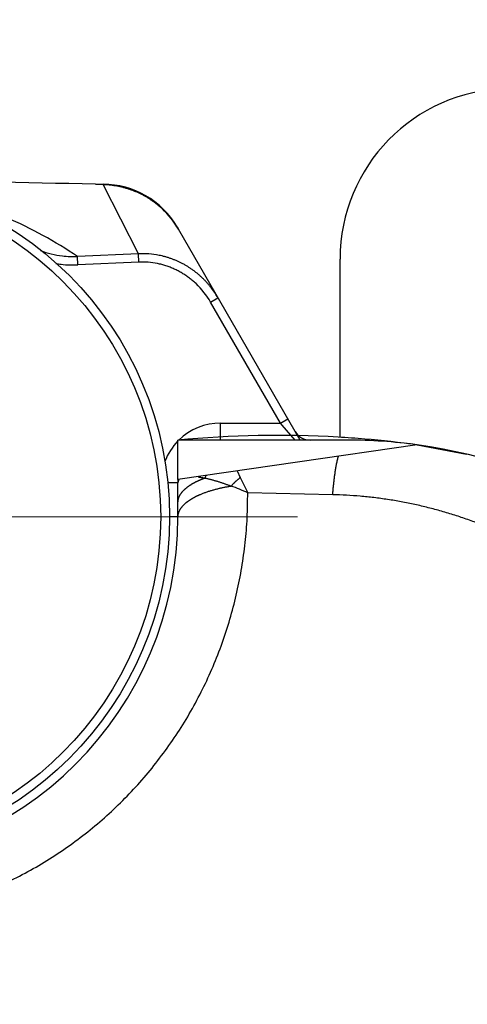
# Model space of a CAD drawing. Header units: millimetres. Extents: x 0 to 1300, y 0 to 891.
# Tile 30 of 142: x 572.36 to 577.61, y 307.79 to 319.33. Entities that reach past the tile are written whole.
import ezdxf

# ---------------------------------------------------------------- set-up
doc = ezdxf.new("R2010")
doc.units = ezdxf.units.MM
doc.header["$LTSCALE"] = 0.547069
doc.linetypes.add('CENTER', pattern=[50.8, 31.75, -6.35, 6.35, -6.35])
for name, color, linetype in [('NoLayerName_001', 7, 'Continuous'), ('NoLayerName_004', 7, 'Continuous'), ('NoLayerName_007', 7, 'Continuous')]:
    doc.layers.add(name, color=color, linetype=linetype)

# ---------------------------------------------------------------- blocks, each defined once
blk = doc.blocks.new('DIM_0002')
at = {"color": 3, "linetype": 'Continuous', "lineweight": 13}
blk.add_arc((67.226, 70.226), 67.226, 0, 270, dxfattribs=at)

msp = doc.modelspace()

# ---------------------------------------------------------------- linework, layer by layer
at = {"layer": 'NoLayerName_001', "color": 7, "linetype": 'Continuous', "lineweight": 25}
msp.add_line((576.1146, 314.4351), (576.1146, 316.5249), dxfattribs=at)
at = {"layer": 'NoLayerName_001', "color": 110, "linetype": 'CENTER', "lineweight": 13}
msp.add_line((564.6146, 313.5016), (575.6146, 313.5016), dxfattribs=at)
at = {"layer": 'NoLayerName_001', "color": 30, "linetype": 'Continuous', "lineweight": 25}
for radius in [4, 3.8974]:
    msp.add_circle((570.1146, 313.5016), radius, dxfattribs=at)
at = {"layer": 'NoLayerName_001', "color": 7, "linetype": 'Continuous', "lineweight": 25}
msp.add_arc((578.1146, 316.5249), 2, 91.36393, 180, dxfattribs=at)
at = {"layer": 'NoLayerName_004', "color": 30, "linetype": 'Continuous', "lineweight": 25}
for p, q in [((573.3367, 317.3996), (573.2461, 317.4017)), ((573.7501, 316.5867), (573.3367, 317.3996)), ((575.6466, 314.4016), (574.2189, 316.8746)), ((573.7501, 316.5867), (573.0375, 316.5539)), ((573.7545, 316.489), (573.7501, 316.5867)), ((573.0422, 316.4564), (573.0377, 316.554)), ((573.7545, 316.489), (573.0422, 316.4564)), ((574.5967, 316.0202), (574.6833, 316.0702)), ((575.4157, 314.6016), (574.5967, 316.0202)), ((574.7146, 314.4016), (574.7146, 314.6016)), ((574.7146, 314.6016), (575.4157, 314.6016)), ((575.4157, 314.6016), (575.5023, 314.6516)), ((575.4372, 314.5768), (575.4157, 314.6016)), ((575.5889, 314.4016), (575.4372, 314.5768)), ((574.2146, 313.9401), (574.2146, 314.4016)), ((576.2046, 314.4016), (574.2146, 314.4016)), ((577.0184, 314.3462), (574.2146, 313.9401)), ((577.0184, 314.3462), (577.597, 314.2378)), ((574.9071, 314.0404), (574.945, 313.9635)), ((574.2146, 313.9401), (574.2146, 313.9016)), ((574.9449, 313.9636), (575.0325, 313.7833)), ((574.2146, 313.9016), (574.0921, 313.9016)), ((574.2146, 313.5016), (574.2146, 313.9016)), ((576.0288, 313.7612), (575.0325, 313.7833)), ((574.2146, 313.5016), (574.1146, 313.5016))]:
    msp.add_line(p, q, dxfattribs=at)
for centre, radius, start, end in [((565.2233, -29.0302), 346.5248, 88.673349, 89.086054), ((573.3011, 316.3418), 1.0613, 31.82182, 48.96616), ((570.0631, 312.1211), 5.3383, 56.1383, 66.33286), ((573.3297, 316.3611), 1.0268, 30.00145, 31.7465), ((573.0003, 317.6786), 1.1259, 249.35145, 262.85065), ((572.9944, 317.6347), 1.0816, 262.86908, 272.28369), ((573.797, 315.5858), 1.002, 78.68035, 92.682), ((572.9912, 317.6579), 1.2029, 260.08869, 263.05099), ((572.9884, 317.6307), 1.1755, 263.02267, 272.62012), ((573.7947, 315.5895), 0.9005, 78.47691, 92.55527), ((573.7701, 315.5426), 0.9547, 30.01662, 46.5964), ((573.777, 315.5468), 1.0466, 30.00516, 38.40858), ((574.7146, 313.9016), 0.7, 90, 134.38052), ((574.7146, 313.9016), 0.7, 135.58596, 159.13563), ((575.3818, 302.0827), 12.3741, 86.70252, 95.41241), ((575.394, 302.4568), 12, 85.17711, 86.65807), ((576.2046, 308.4016), 6, 82.21634, 90), ((575.3992, 302.5167), 11.9398, 82.20575, 85.17774), ((576.2046, 308.4016), 6, 35.61621, 82.21634), ((574.7146, 313.9016), 0.5, 175.60568, 180), ((575.1078, 313.627), 0.6674, 147.17585, 150.31746), ((573.9167, 311.3548), 2.6726, 65.32154, 69.83411), ((570.1146, 313.5016), 4.1, 180, 0)]:
    msp.add_arc(centre, radius, start, end, dxfattribs=at)
for points, knots in [([(573.3367, 317.3996), (573.3487, 317.3992), (573.3727, 317.3985), (573.4087, 317.3956), (573.4446, 317.3916), (573.4804, 317.3863), (573.516, 317.3798), (573.5514, 317.372), (573.5865, 317.363), (573.6213, 317.3528), (573.6557, 317.3414), (573.6897, 317.3289), (573.7233, 317.3151), (573.7564, 317.3002), (573.7889, 317.2841), (573.8208, 317.267), (573.8521, 317.2487), (573.8828, 317.2295), (573.9127, 317.2092), (573.9419, 317.1879), (573.9704, 317.1658), (573.9886, 317.1501), (573.9978, 317.1424)], [0, 0, 0, 0, 0.03603145, 0.07211082, 0.10823412, 0.14439649, 0.18059245, 0.21681604, 0.25306109, 0.28932137, 0.32559082, 0.36186371, 0.39813524, 0.43440163, 0.47065848, 0.5069007, 0.5431227, 0.57931857, 0.61548229, 0.65160789, 0.68768965, 0.72372232, 0.72372232, 0.72372232, 0.72372232]), ([(574.5971, 316.197), (574.5895, 316.2063), (574.5745, 316.2251), (574.5505, 316.252), (574.5258, 316.2783), (574.5, 316.3037), (574.4735, 316.3282), (574.446, 316.3518), (574.4178, 316.3745), (574.3887, 316.3962), (574.3589, 316.4168), (574.3284, 316.4364), (574.2972, 316.4549), (574.2654, 316.4722), (574.233, 316.4885), (574.2, 316.5035), (574.1666, 316.5174), (574.1327, 316.5301), (574.0984, 316.5416), (574.0638, 316.5518), (574.0289, 316.5609), (574.0054, 316.5657), (573.9936, 316.5683)], [0, 0, 0, 0, 0.03600548, 0.07206171, 0.10816231, 0.14430074, 0.18047053, 0.21666543, 0.25287966, 0.28910808, 0.32534638, 0.36159132, 0.39784022, 0.43408825, 0.47032931, 0.50655675, 0.54276365, 0.578943, 0.61508795, 0.65119199, 0.68724921, 0.72325452, 0.72325452, 0.72325452, 0.72325452]), ([(574.4261, 316.2362), (574.4198, 316.242), (574.4073, 316.2537), (574.3879, 316.2705), (574.3681, 316.2868), (574.3478, 316.3026), (574.3271, 316.3178), (574.3059, 316.3325), (574.2843, 316.3466), (574.2623, 316.3601), (574.2398, 316.373), (574.2171, 316.3853), (574.1939, 316.3969), (574.1705, 316.408), (574.1468, 316.4184), (574.1228, 316.4281), (574.0985, 316.4372), (574.0741, 316.4455), (574.0494, 316.4532), (574.0246, 316.4601), (573.9997, 316.4665), (573.9829, 316.4699), (573.9745, 316.4718)], [0, 0, 0, 0, 0.02564237, 0.05128468, 0.07693858, 0.1026163, 0.12833066, 0.15409185, 0.17989647, 0.20573703, 0.23160581, 0.2574949, 0.28339626, 0.30930185, 0.33520368, 0.36109388, 0.38696481, 0.41280913, 0.43861987, 0.46439053, 0.49011514, 0.5157884, 0.5157884, 0.5157884, 0.5157884]), ([(576.0288, 313.7612), (576.0293, 313.7688), (576.0304, 313.7841), (576.0323, 313.8069), (576.0343, 313.8297), (576.0364, 313.8525), (576.0386, 313.8753), (576.041, 313.8981), (576.0436, 313.9208), (576.0462, 313.9436), (576.0491, 313.9663), (576.0521, 313.989), (576.0553, 314.0117), (576.0587, 314.0344), (576.0622, 314.057), (576.066, 314.0797), (576.07, 314.1022), (576.0743, 314.1247), (576.0789, 314.1472), (576.0838, 314.1695), (576.089, 314.1919), (576.0928, 314.2066), (576.0947, 314.214)], [0, 0, 0, 0, 0.02290055, 0.04580114, 0.06870189, 0.09160301, 0.11450481, 0.13740768, 0.16031209, 0.18321863, 0.20612796, 0.22904088, 0.25195827, 0.27488041, 0.29780452, 0.3207275, 0.34364697, 0.36656144, 0.38947032, 0.41237408, 0.43527427, 0.45817369, 0.45817369, 0.45817369, 0.45817369]), ([(574.2146, 313.9016), (574.2146, 313.9022), (574.2146, 313.9034), (574.2148, 313.9051), (574.215, 313.9068), (574.2152, 313.9085), (574.2156, 313.9102), (574.216, 313.9119), (574.2165, 313.9136), (574.217, 313.9153), (574.2177, 313.9169), (574.2183, 313.9185), (574.219, 313.9201), (574.2198, 313.9217), (574.2206, 313.9232), (574.2215, 313.9247), (574.2224, 313.9262), (574.2234, 313.9277), (574.2244, 313.9291), (574.2254, 313.9305), (574.2264, 313.9318), (574.2272, 313.9327), (574.2275, 313.9332)], [0, 0, 0, 0, 0.001722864, 0.003448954, 0.005179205, 0.006914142, 0.008653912, 0.010398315, 0.012146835, 0.01389867, 0.015652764, 0.01740783, 0.019162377, 0.020914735, 0.022663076, 0.024405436, 0.026139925, 0.027867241, 0.029589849, 0.031309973, 0.033029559, 0.034750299, 0.034750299, 0.034750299, 0.034750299]), ([(574.2987, 313.8295), (574.3007, 313.8313), (574.3048, 313.8349), (574.3111, 313.8402), (574.3174, 313.8454), (574.3239, 313.8504), (574.3304, 313.8554), (574.3371, 313.8602), (574.3438, 313.865), (574.3505, 313.8696), (574.3574, 313.8742), (574.3643, 313.8786), (574.3712, 313.883), (574.3783, 313.8873), (574.3853, 313.8914), (574.3925, 313.8955), (574.3996, 313.8995), (574.4069, 313.9035), (574.4141, 313.9073), (574.4214, 313.9111), (574.4287, 313.9148), (574.4337, 313.9172), (574.4361, 313.9184)], [0, 0, 0, 0, 0.00820053, 0.01640209, 0.02460507, 0.03280943, 0.04101475, 0.04922102, 0.05742878, 0.06563843, 0.07385018, 0.08206408, 0.09028, 0.09849764, 0.10671656, 0.11493616, 0.1231557, 0.13137432, 0.139591, 0.14780463, 0.15601396, 0.16421765, 0.16421765, 0.16421765, 0.16421765]), ([(574.4361, 313.9184), (574.4376, 313.9191), (574.4405, 313.9206), (574.445, 313.9227), (574.4494, 313.9248), (574.4539, 313.9268), (574.4584, 313.9289), (574.4629, 313.9309), (574.4674, 313.9329), (574.4719, 313.9349), (574.4764, 313.9369), (574.4809, 313.9388), (574.4855, 313.9407), (574.49, 313.9426), (574.4946, 313.9445), (574.4991, 313.9463), (574.5037, 313.9482), (574.5083, 313.95), (574.5129, 313.9518), (574.5175, 313.9535), (574.5221, 313.9553), (574.5252, 313.9564), (574.5267, 313.957)], [0, 0, 0, 0, 0.004924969, 0.009849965, 0.014775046, 0.019700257, 0.024625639, 0.029551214, 0.034476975, 0.039402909, 0.044328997, 0.049255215, 0.054181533, 0.05910792, 0.064034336, 0.068960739, 0.073887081, 0.078813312, 0.083739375, 0.08866521, 0.093590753, 0.098515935, 0.098515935, 0.098515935, 0.098515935]), ([(574.4555, 313.9692), (574.4568, 313.969), (574.4592, 313.9687), (574.4628, 313.9682), (574.4664, 313.9676), (574.47, 313.9671), (574.4736, 313.9665), (574.4773, 313.966), (574.4809, 313.9654), (574.4845, 313.9648), (574.4881, 313.9642), (574.4917, 313.9636), (574.4953, 313.963), (574.4989, 313.9623), (574.5025, 313.9617), (574.5061, 313.961), (574.5097, 313.9603), (574.5133, 313.9596), (574.5169, 313.9589), (574.5205, 313.9582), (574.524, 313.9575), (574.5264, 313.957), (574.5276, 313.9568)], [0, 0, 0, 0, 0.003657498, 0.007315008, 0.010972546, 0.014630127, 0.018287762, 0.021945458, 0.025603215, 0.029261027, 0.032918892, 0.036576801, 0.040234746, 0.043892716, 0.047550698, 0.051208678, 0.054866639, 0.058524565, 0.062182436, 0.06584023, 0.069497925, 0.073155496, 0.073155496, 0.073155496, 0.073155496]), ([(574.5281, 313.9575), (574.5333, 313.9563), (574.5439, 313.9541), (574.5597, 313.9505), (574.5755, 313.9467), (574.5912, 313.9427), (574.6069, 313.9386), (574.6225, 313.9344), (574.6381, 313.9301), (574.6537, 313.9256), (574.6692, 313.921), (574.6848, 313.9163), (574.7002, 313.9114), (574.7157, 313.9065), (574.7311, 313.9014), (574.7465, 313.8963), (574.7618, 313.891), (574.7771, 313.8857), (574.7924, 313.8803), (574.8076, 313.8748), (574.8229, 313.8692), (574.833, 313.8654), (574.838, 313.8635)], [0, 0, 0, 0, 0.01620498, 0.03241061, 0.04861723, 0.06482478, 0.08103289, 0.09724143, 0.11345074, 0.12966106, 0.14587253, 0.16208519, 0.17829897, 0.19451372, 0.2107292, 0.22694507, 0.24316092, 0.25937626, 0.2755905, 0.29180302, 0.30801309, 0.32421994, 0.32421994, 0.32421994, 0.32421994]), ([(574.9449, 313.9636), (574.9424, 313.9615), (574.9373, 313.9575), (574.9298, 313.9513), (574.9223, 313.945), (574.9149, 313.9386), (574.9075, 313.9322), (574.9003, 313.9256), (574.8931, 313.919), (574.8859, 313.9123), (574.8789, 313.9056), (574.8719, 313.8988), (574.8649, 313.8919), (574.8581, 313.8849), (574.8513, 313.8778), (574.8446, 313.8707), (574.8402, 313.8659), (574.838, 313.8636)], [0, 0, 0, 0, 0.00976196, 0.01952718, 0.02929528, 0.03906584, 0.0488384, 0.05861249, 0.06838759, 0.0781632, 0.08793874, 0.09771365, 0.10748733, 0.11725915, 0.12702848, 0.13679467, 0.14655702, 0.14655702, 0.14655702, 0.14655702]), ([(574.2239, 313.725), (574.2246, 313.727), (574.226, 313.7311), (574.2285, 313.7371), (574.2312, 313.743), (574.234, 313.7488), (574.237, 313.7545), (574.2402, 313.7602), (574.2436, 313.7657), (574.2471, 313.7712), (574.2508, 313.7765), (574.2546, 313.7818), (574.2585, 313.787), (574.2626, 313.7921), (574.2667, 313.7971), (574.271, 313.802), (574.2754, 313.8068), (574.2799, 313.8115), (574.2845, 313.8161), (574.2891, 313.8207), (574.2939, 313.8251), (574.2971, 313.828), (574.2987, 313.8295)], [0, 0, 0, 0, 0.0064664, 0.01293564, 0.01940809, 0.02588332, 0.03236025, 0.03883915, 0.04532185, 0.05180968, 0.05830343, 0.06480331, 0.07130903, 0.07781981, 0.08433443, 0.09085123, 0.09736815, 0.10388276, 0.11039229, 0.11689365, 0.12338342, 0.12985794, 0.12985794, 0.12985794, 0.12985794]), ([(574.4766, 313.7652), (574.4823, 313.7677), (574.4939, 313.7725), (574.5113, 313.7794), (574.5289, 313.786), (574.5465, 313.7924), (574.5643, 313.7985), (574.5821, 313.8043), (574.6, 313.8099), (574.618, 313.8153), (574.6361, 313.8204), (574.6542, 313.8253), (574.6724, 313.83), (574.6906, 313.8345), (574.7089, 313.8388), (574.7273, 313.8429), (574.7456, 313.8468), (574.7641, 313.8505), (574.7825, 313.854), (574.801, 313.8574), (574.8195, 313.8606), (574.8318, 313.8625), (574.838, 313.8635)], [0, 0, 0, 0, 0.01875545, 0.03751259, 0.05627251, 0.07503537, 0.09380051, 0.11256776, 0.13133788, 0.15011136, 0.16888844, 0.18766909, 0.20645299, 0.2252396, 0.24402812, 0.26281752, 0.28160654, 0.30039371, 0.31917736, 0.3379556, 0.35672638, 0.37548744, 0.37548744, 0.37548744, 0.37548744]), ([(574.0667, 310.7606), (574.1218, 310.8413), (574.2357, 311.0005), (574.3854, 311.2532), (574.5219, 311.513), (574.6426, 311.7808), (574.7476, 312.0552), (574.8363, 312.3354), (574.9087, 312.6201), (574.965, 312.9083), (575.0044, 313.199), (575.0295, 313.4909), (575.0302, 313.686), (575.0325, 313.7833)], [0, 0, 0, 0, 0.2933458, 0.5867398, 0.8801994, 1.173734, 1.4673554, 1.7610589, 2.0547611, 2.3483282, 2.6415941, 2.9343729, 3.2264711, 3.2264711, 3.2264711, 3.2264711]), ([(574.2146, 313.6717), (574.2146, 313.6729), (574.2146, 313.6753), (574.2148, 313.679), (574.215, 313.6826), (574.2153, 313.6862), (574.2157, 313.6898), (574.2161, 313.6934), (574.2167, 313.697), (574.2173, 313.7005), (574.218, 313.7041), (574.2188, 313.7076), (574.2197, 313.7112), (574.2206, 313.7147), (574.2216, 313.7181), (574.2227, 313.7216), (574.2235, 313.7239), (574.2239, 313.725)], [0, 0, 0, 0, 0.003607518, 0.007220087, 0.010837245, 0.014458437, 0.018083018, 0.021710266, 0.025339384, 0.028969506, 0.032599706, 0.036229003, 0.039856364, 0.043480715, 0.047100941, 0.050715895, 0.054324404, 0.054324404, 0.054324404, 0.054324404]), ([(574.3117, 313.6696), (574.3127, 313.6703), (574.3145, 313.6719), (574.3173, 313.6741), (574.3201, 313.6763), (574.323, 313.6785), (574.3258, 313.6807), (574.3287, 313.6829), (574.3316, 313.685), (574.3345, 313.6871), (574.3374, 313.6892), (574.3403, 313.6913), (574.3433, 313.6933), (574.3462, 313.6954), (574.3492, 313.6974), (574.3522, 313.6994), (574.3552, 313.7014), (574.3582, 313.7033), (574.3612, 313.7053), (574.3642, 313.7072), (574.3673, 313.7091), (574.3693, 313.7104), (574.3703, 313.711)], [0, 0, 0, 0, 0.003590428, 0.007180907, 0.010771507, 0.014362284, 0.01795328, 0.02154452, 0.025136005, 0.028727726, 0.032319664, 0.035911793, 0.039504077, 0.043096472, 0.046688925, 0.050281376, 0.053873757, 0.057465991, 0.061057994, 0.064649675, 0.068240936, 0.071831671, 0.071831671, 0.071831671, 0.071831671]), ([(574.3703, 313.711), (574.372, 313.712), (574.3754, 313.7141), (574.3806, 313.7172), (574.3857, 313.7202), (574.3909, 313.7232), (574.3961, 313.7261), (574.4013, 313.729), (574.4066, 313.7318), (574.4118, 313.7346), (574.4171, 313.7374), (574.4224, 313.7401), (574.4278, 313.7428), (574.4331, 313.7454), (574.4385, 313.748), (574.4439, 313.7506), (574.4493, 313.7531), (574.4547, 313.7556), (574.4602, 313.7581), (574.4656, 313.7605), (574.4711, 313.7629), (574.4747, 313.7645), (574.4766, 313.7652)], [0, 0, 0, 0, 0.00596693, 0.01193399, 0.01790131, 0.02386896, 0.029837, 0.03580545, 0.04177433, 0.04774366, 0.05371342, 0.05968357, 0.06565406, 0.07162479, 0.07759568, 0.08356661, 0.08953743, 0.09550798, 0.1014781, 0.10744757, 0.1134162, 0.11938376, 0.11938376, 0.11938376, 0.11938376]), ([(580.1525, 311.5522), (580.1206, 311.5954), (580.0576, 311.6827), (579.9574, 311.8094), (579.8538, 311.9334), (579.7464, 312.0542), (579.6353, 312.1718), (579.5208, 312.286), (579.4028, 312.3966), (579.2815, 312.5036), (579.1571, 312.6069), (579.0296, 312.7063), (578.8991, 312.8018), (578.7659, 312.8932), (578.6299, 312.9806), (578.4913, 313.0637), (578.3503, 313.1426), (578.2069, 313.2171), (578.0613, 313.2872), (577.9136, 313.3528), (577.7639, 313.4138), (577.6123, 313.4701), (577.4591, 313.5217), (577.3043, 313.5685), (577.148, 313.6104), (576.9904, 313.6473), (576.8318, 313.6792), (576.6722, 313.7061), (576.512, 313.7279), (576.3512, 313.7444), (576.1901, 313.7563), (576.0825, 313.7592), (576.0288, 313.7612)], [0, 0, 0, 0, 0.1613451, 0.3228223, 0.4844054, 0.6460675, 0.8077812, 0.9695195, 1.131256, 1.2929664, 1.4546419, 1.6162875, 1.7779079, 1.9395082, 2.1010935, 2.2626697, 2.4242438, 2.5858228, 2.74741, 2.9090084, 3.0706226, 3.2322587, 3.393925, 3.5556326, 3.7173937, 3.8791957, 4.0410038, 4.202783, 4.3644996, 4.5261221, 4.6876217, 4.848973, 4.848973, 4.848973, 4.848973]), ([(574.2146, 313.5016), (574.2147, 313.5049), (574.2148, 313.5116), (574.2159, 313.5215), (574.2176, 313.5314), (574.2198, 313.5412), (574.2227, 313.5509), (574.2261, 313.5604), (574.23, 313.5697), (574.2343, 313.5788), (574.2391, 313.5877), (574.2443, 313.5964), (574.2498, 313.6047), (574.2557, 313.6128), (574.2619, 313.6207), (574.2684, 313.6283), (574.2751, 313.6357), (574.282, 313.6429), (574.2892, 313.6499), (574.2966, 313.6566), (574.3041, 313.6632), (574.3092, 313.6675), (574.3117, 313.6696)], [0, 0, 0, 0, 0.00995012, 0.01992463, 0.02993286, 0.03997759, 0.05005579, 0.06015939, 0.07027598, 0.08038948, 0.09048076, 0.10053478, 0.11056021, 0.12056899, 0.13056979, 0.14056823, 0.15056708, 0.16056647, 0.17056416, 0.18055569, 0.19053467, 0.20049294, 0.20049294, 0.20049294, 0.20049294]), ([(565.0311, 312.61), (565.0628, 312.518), (565.1228, 312.3326), (565.2334, 312.0617), (565.356, 311.7958), (565.4924, 311.5365), (565.6418, 311.2843), (565.804, 311.0402), (565.9785, 310.8048), (566.165, 310.5788), (566.363, 310.3629), (566.5721, 310.1577), (566.7919, 309.9639), (567.0218, 309.7821), (567.2614, 309.613), (567.5099, 309.4572), (567.7665, 309.3151), (568.0307, 309.1876), (568.3016, 309.075), (568.5787, 308.9781), (568.8609, 308.8974), (569.1474, 308.833), (569.4371, 308.7853), (569.7291, 308.7544), (570.0225, 308.7407), (570.3161, 308.7444), (570.609, 308.7659), (570.9002, 308.8048), (571.1885, 308.861), (571.473, 308.9343), (571.7527, 309.0244), (572.0264, 309.1311), (572.2931, 309.2542), (572.5518, 309.3934), (572.8017, 309.5479), (573.0419, 309.7171), (573.2715, 309.9002), (573.49, 310.0966), (573.6959, 310.3059), (573.8904, 310.5259), (574.0068, 310.6833), (574.0667, 310.7606)], [0, 0, 0, 0, 0.2919644, 0.584375, 0.8771062, 1.1700325, 1.4630366, 1.7560189, 2.0489383, 2.3417989, 2.6346168, 2.9274256, 3.2202819, 3.513264, 3.806373, 4.0995491, 4.3927475, 4.6859479, 4.9791642, 5.2724517, 5.5658502, 5.8593207, 6.1528173, 6.4463048, 6.7397697, 7.0332308, 7.326741, 7.6203199, 7.9139466, 8.207589, 8.5012161, 8.7948095, 9.0883754, 9.3819491, 9.6755528, 9.9691768, 10.2627909, 10.5563564, 10.8498376, 11.143219, 11.4365515, 11.4365515, 11.4365515, 11.4365515])]:
    msp.add_open_spline(points, degree=3, knots=knots, dxfattribs=at)
at = {"layer": 'NoLayerName_007', "color": 30, "linetype": 'Continuous', "lineweight": 25}
for p, q in [((573.2461, 317.4016), (573.3372, 317.4016)), ((574.2033, 316.9016), (574.2189, 316.8746))]:
    msp.add_line(p, q, dxfattribs=at)
for centre, radius, start, end in [((573.3372, 316.4016), 1, 30, 90), ((575.7621, 314.6016), 0.2, 210, 270)]:
    msp.add_arc(centre, radius, start, end, dxfattribs=at)

# ---------------------------------------------------------------- block references
at = {"layer": 'NoLayerName_001', "color": 3, "linetype": 'Continuous', "lineweight": 13}
msp.add_blockref('DIM_0002', (530.8889, 227.276), dxfattribs=at)

doc.saveas('drawing.dxf')
